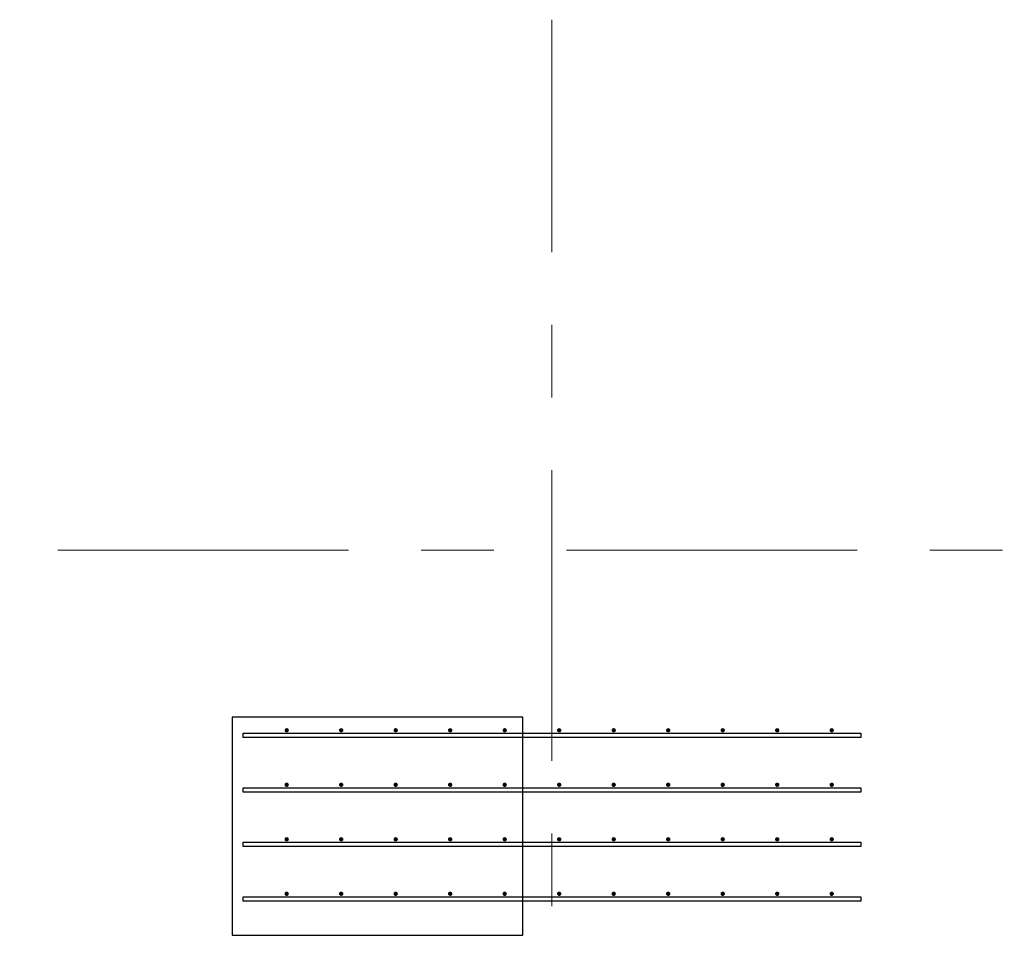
# Model space of a CAD drawing. Header units: metres. Extents: x -38 to 86, y -15 to 21.
# Tile 26 of 102: x 23.22 to 24.57, y 6.87 to 8.13. Entities that reach past the tile are written whole.
import ezdxf

# ---------------------------------------------------------------- set-up
doc = ezdxf.new("R2010")
doc.units = ezdxf.units.M
doc.linetypes.add('______11', pattern=[0.5, 0.4, -0.05, 0, -0.05])
doc.linetypes.add('______5', pattern=[1.1, 0.8, -0.1, 0.1, -0.1])
for name, color, linetype, lineweight in [('XR$2$Осевая линия (1)', 7, '______5', 13), ('XR$3$Арматурный каркас 01', 4, 'Continuous', 35), ('XR$3$Перекрытие (1)', 7, 'Continuous', 35)]:
    doc.layers.add(name, color=color, linetype=linetype, lineweight=lineweight)

msp = doc.modelspace()

# ---------------------------------------------------------------- hatches: boundary and pattern name
at = {"layer": 'XR$3$Арматурный каркас 01', "linetype": 'Continuous', "lineweight": 50, "transparency": 33554687}
for points in [[(23.588, 7.1522), (23.5878, 7.1534), (23.5871, 7.1544), (23.5861, 7.155), (23.585, 7.1552), (23.5839, 7.155), (23.5829, 7.1544), (23.5822, 7.1534), (23.582, 7.1522), (23.5822, 7.1511), (23.5829, 7.1501), (23.5839, 7.1495), (23.585, 7.1492), (23.5861, 7.1495), (23.5871, 7.1501), (23.5878, 7.1511)], [(23.663, 7.1522), (23.6628, 7.1534), (23.6621, 7.1544), (23.6611, 7.155), (23.66, 7.1552), (23.6589, 7.155), (23.6579, 7.1544), (23.6572, 7.1534), (23.657, 7.1522), (23.6572, 7.1511), (23.6579, 7.1501), (23.6589, 7.1495), (23.66, 7.1492), (23.6611, 7.1495), (23.6621, 7.1501), (23.6628, 7.1511)], [(23.738, 7.1522), (23.7378, 7.1534), (23.7371, 7.1544), (23.7361, 7.155), (23.735, 7.1552), (23.7339, 7.155), (23.7329, 7.1544), (23.7322, 7.1534), (23.732, 7.1522), (23.7322, 7.1511), (23.7329, 7.1501), (23.7339, 7.1495), (23.735, 7.1492), (23.7361, 7.1495), (23.7371, 7.1501), (23.7378, 7.1511)], [(23.813, 7.1522), (23.8128, 7.1534), (23.8121, 7.1544), (23.8111, 7.155), (23.81, 7.1552), (23.8089, 7.155), (23.8079, 7.1544), (23.8072, 7.1534), (23.807, 7.1522), (23.8072, 7.1511), (23.8079, 7.1501), (23.8089, 7.1495), (23.81, 7.1492), (23.8111, 7.1495), (23.8121, 7.1501), (23.8128, 7.1511)], [(23.888, 7.1522), (23.8878, 7.1534), (23.8871, 7.1544), (23.8861, 7.155), (23.885, 7.1552), (23.8839, 7.155), (23.8829, 7.1544), (23.8822, 7.1534), (23.882, 7.1522), (23.8822, 7.1511), (23.8829, 7.1501), (23.8839, 7.1495), (23.885, 7.1492), (23.8861, 7.1495), (23.8871, 7.1501), (23.8878, 7.1511)], [(23.963, 7.1522), (23.9628, 7.1534), (23.9621, 7.1544), (23.9611, 7.155), (23.96, 7.1552), (23.9589, 7.155), (23.9579, 7.1544), (23.9572, 7.1534), (23.957, 7.1522), (23.9572, 7.1511), (23.9579, 7.1501), (23.9589, 7.1495), (23.96, 7.1492), (23.9611, 7.1495), (23.9621, 7.1501), (23.9628, 7.1511)], [(24.038, 7.1522), (24.0378, 7.1534), (24.0371, 7.1544), (24.0361, 7.155), (24.035, 7.1552), (24.0339, 7.155), (24.0329, 7.1544), (24.0322, 7.1534), (24.032, 7.1522), (24.0322, 7.1511), (24.0329, 7.1501), (24.0339, 7.1495), (24.035, 7.1492), (24.0361, 7.1495), (24.0371, 7.1501), (24.0378, 7.1511)], [(24.113, 7.1522), (24.1128, 7.1534), (24.1121, 7.1544), (24.1111, 7.155), (24.11, 7.1552), (24.1089, 7.155), (24.1079, 7.1544), (24.1072, 7.1534), (24.107, 7.1522), (24.1072, 7.1511), (24.1079, 7.1501), (24.1089, 7.1495), (24.11, 7.1492), (24.1111, 7.1495), (24.1121, 7.1501), (24.1128, 7.1511)], [(24.188, 7.1522), (24.1878, 7.1534), (24.1871, 7.1544), (24.1861, 7.155), (24.185, 7.1552), (24.1839, 7.155), (24.1829, 7.1544), (24.1822, 7.1534), (24.182, 7.1522), (24.1822, 7.1511), (24.1829, 7.1501), (24.1839, 7.1495), (24.185, 7.1492), (24.1861, 7.1495), (24.1871, 7.1501), (24.1878, 7.1511)], [(24.263, 7.1522), (24.2628, 7.1534), (24.2621, 7.1544), (24.2611, 7.155), (24.26, 7.1552), (24.2589, 7.155), (24.2579, 7.1544), (24.2572, 7.1534), (24.257, 7.1522), (24.2572, 7.1511), (24.2579, 7.1501), (24.2589, 7.1495), (24.26, 7.1492), (24.2611, 7.1495), (24.2621, 7.1501), (24.2628, 7.1511)], [(24.338, 7.1522), (24.3378, 7.1534), (24.3371, 7.1544), (24.3361, 7.155), (24.335, 7.1552), (24.3339, 7.155), (24.3329, 7.1544), (24.3322, 7.1534), (24.332, 7.1522), (24.3322, 7.1511), (24.3329, 7.1501), (24.3339, 7.1495), (24.335, 7.1492), (24.3361, 7.1495), (24.3371, 7.1501), (24.3378, 7.1511)], [(23.588, 7.0772), (23.5878, 7.0784), (23.5871, 7.0794), (23.5861, 7.08), (23.585, 7.0802), (23.5839, 7.08), (23.5829, 7.0794), (23.5822, 7.0784), (23.582, 7.0772), (23.5822, 7.0761), (23.5829, 7.0751), (23.5839, 7.0745), (23.585, 7.0742), (23.5861, 7.0745), (23.5871, 7.0751), (23.5878, 7.0761)], [(23.663, 7.0772), (23.6628, 7.0784), (23.6621, 7.0794), (23.6611, 7.08), (23.66, 7.0802), (23.6589, 7.08), (23.6579, 7.0794), (23.6572, 7.0784), (23.657, 7.0772), (23.6572, 7.0761), (23.6579, 7.0751), (23.6589, 7.0745), (23.66, 7.0742), (23.6611, 7.0745), (23.6621, 7.0751), (23.6628, 7.0761)], [(23.738, 7.0772), (23.7378, 7.0784), (23.7371, 7.0794), (23.7361, 7.08), (23.735, 7.0802), (23.7339, 7.08), (23.7329, 7.0794), (23.7322, 7.0784), (23.732, 7.0772), (23.7322, 7.0761), (23.7329, 7.0751), (23.7339, 7.0745), (23.735, 7.0742), (23.7361, 7.0745), (23.7371, 7.0751), (23.7378, 7.0761)], [(23.813, 7.0772), (23.8128, 7.0784), (23.8121, 7.0794), (23.8111, 7.08), (23.81, 7.0802), (23.8089, 7.08), (23.8079, 7.0794), (23.8072, 7.0784), (23.807, 7.0772), (23.8072, 7.0761), (23.8079, 7.0751), (23.8089, 7.0745), (23.81, 7.0742), (23.8111, 7.0745), (23.8121, 7.0751), (23.8128, 7.0761)], [(23.888, 7.0772), (23.8878, 7.0784), (23.8871, 7.0794), (23.8861, 7.08), (23.885, 7.0802), (23.8839, 7.08), (23.8829, 7.0794), (23.8822, 7.0784), (23.882, 7.0772), (23.8822, 7.0761), (23.8829, 7.0751), (23.8839, 7.0745), (23.885, 7.0742), (23.8861, 7.0745), (23.8871, 7.0751), (23.8878, 7.0761)], [(23.963, 7.0772), (23.9628, 7.0784), (23.9621, 7.0794), (23.9611, 7.08), (23.96, 7.0802), (23.9589, 7.08), (23.9579, 7.0794), (23.9572, 7.0784), (23.957, 7.0772), (23.9572, 7.0761), (23.9579, 7.0751), (23.9589, 7.0745), (23.96, 7.0742), (23.9611, 7.0745), (23.9621, 7.0751), (23.9628, 7.0761)], [(24.038, 7.0772), (24.0378, 7.0784), (24.0371, 7.0794), (24.0361, 7.08), (24.035, 7.0802), (24.0339, 7.08), (24.0329, 7.0794), (24.0322, 7.0784), (24.032, 7.0772), (24.0322, 7.0761), (24.0329, 7.0751), (24.0339, 7.0745), (24.035, 7.0742), (24.0361, 7.0745), (24.0371, 7.0751), (24.0378, 7.0761)], [(24.113, 7.0772), (24.1128, 7.0784), (24.1121, 7.0794), (24.1111, 7.08), (24.11, 7.0802), (24.1089, 7.08), (24.1079, 7.0794), (24.1072, 7.0784), (24.107, 7.0772), (24.1072, 7.0761), (24.1079, 7.0751), (24.1089, 7.0745), (24.11, 7.0742), (24.1111, 7.0745), (24.1121, 7.0751), (24.1128, 7.0761)], [(24.188, 7.0772), (24.1878, 7.0784), (24.1871, 7.0794), (24.1861, 7.08), (24.185, 7.0802), (24.1839, 7.08), (24.1829, 7.0794), (24.1822, 7.0784), (24.182, 7.0772), (24.1822, 7.0761), (24.1829, 7.0751), (24.1839, 7.0745), (24.185, 7.0742), (24.1861, 7.0745), (24.1871, 7.0751), (24.1878, 7.0761)], [(24.263, 7.0772), (24.2628, 7.0784), (24.2621, 7.0794), (24.2611, 7.08), (24.26, 7.0802), (24.2589, 7.08), (24.2579, 7.0794), (24.2572, 7.0784), (24.257, 7.0772), (24.2572, 7.0761), (24.2579, 7.0751), (24.2589, 7.0745), (24.26, 7.0742), (24.2611, 7.0745), (24.2621, 7.0751), (24.2628, 7.0761)], [(24.338, 7.0772), (24.3378, 7.0784), (24.3371, 7.0794), (24.3361, 7.08), (24.335, 7.0802), (24.3339, 7.08), (24.3329, 7.0794), (24.3322, 7.0784), (24.332, 7.0772), (24.3322, 7.0761), (24.3329, 7.0751), (24.3339, 7.0745), (24.335, 7.0742), (24.3361, 7.0745), (24.3371, 7.0751), (24.3378, 7.0761)], [(23.588, 7.0022), (23.5878, 7.0034), (23.5871, 7.0044), (23.5861, 7.005), (23.585, 7.0052), (23.5839, 7.005), (23.5829, 7.0044), (23.5822, 7.0034), (23.582, 7.0022), (23.5822, 7.0011), (23.5829, 7.0001), (23.5839, 6.9995), (23.585, 6.9992), (23.5861, 6.9995), (23.5871, 7.0001), (23.5878, 7.0011)], [(23.663, 7.0022), (23.6628, 7.0034), (23.6621, 7.0044), (23.6611, 7.005), (23.66, 7.0052), (23.6589, 7.005), (23.6579, 7.0044), (23.6572, 7.0034), (23.657, 7.0022), (23.6572, 7.0011), (23.6579, 7.0001), (23.6589, 6.9995), (23.66, 6.9992), (23.6611, 6.9995), (23.6621, 7.0001), (23.6628, 7.0011)], [(23.738, 7.0022), (23.7378, 7.0034), (23.7371, 7.0044), (23.7361, 7.005), (23.735, 7.0052), (23.7339, 7.005), (23.7329, 7.0044), (23.7322, 7.0034), (23.732, 7.0022), (23.7322, 7.0011), (23.7329, 7.0001), (23.7339, 6.9995), (23.735, 6.9992), (23.7361, 6.9995), (23.7371, 7.0001), (23.7378, 7.0011)], [(23.813, 7.0022), (23.8128, 7.0034), (23.8121, 7.0044), (23.8111, 7.005), (23.81, 7.0052), (23.8089, 7.005), (23.8079, 7.0044), (23.8072, 7.0034), (23.807, 7.0022), (23.8072, 7.0011), (23.8079, 7.0001), (23.8089, 6.9995), (23.81, 6.9992), (23.8111, 6.9995), (23.8121, 7.0001), (23.8128, 7.0011)], [(23.888, 7.0022), (23.8878, 7.0034), (23.8871, 7.0044), (23.8861, 7.005), (23.885, 7.0052), (23.8839, 7.005), (23.8829, 7.0044), (23.8822, 7.0034), (23.882, 7.0022), (23.8822, 7.0011), (23.8829, 7.0001), (23.8839, 6.9995), (23.885, 6.9992), (23.8861, 6.9995), (23.8871, 7.0001), (23.8878, 7.0011)], [(23.963, 7.0022), (23.9628, 7.0034), (23.9621, 7.0044), (23.9611, 7.005), (23.96, 7.0052), (23.9589, 7.005), (23.9579, 7.0044), (23.9572, 7.0034), (23.957, 7.0022), (23.9572, 7.0011), (23.9579, 7.0001), (23.9589, 6.9995), (23.96, 6.9992), (23.9611, 6.9995), (23.9621, 7.0001), (23.9628, 7.0011)], [(24.038, 7.0022), (24.0378, 7.0034), (24.0371, 7.0044), (24.0361, 7.005), (24.035, 7.0052), (24.0339, 7.005), (24.0329, 7.0044), (24.0322, 7.0034), (24.032, 7.0022), (24.0322, 7.0011), (24.0329, 7.0001), (24.0339, 6.9995), (24.035, 6.9992), (24.0361, 6.9995), (24.0371, 7.0001), (24.0378, 7.0011)], [(24.113, 7.0022), (24.1128, 7.0034), (24.1121, 7.0044), (24.1111, 7.005), (24.11, 7.0052), (24.1089, 7.005), (24.1079, 7.0044), (24.1072, 7.0034), (24.107, 7.0022), (24.1072, 7.0011), (24.1079, 7.0001), (24.1089, 6.9995), (24.11, 6.9992), (24.1111, 6.9995), (24.1121, 7.0001), (24.1128, 7.0011)], [(24.188, 7.0022), (24.1878, 7.0034), (24.1871, 7.0044), (24.1861, 7.005), (24.185, 7.0052), (24.1839, 7.005), (24.1829, 7.0044), (24.1822, 7.0034), (24.182, 7.0022), (24.1822, 7.0011), (24.1829, 7.0001), (24.1839, 6.9995), (24.185, 6.9992), (24.1861, 6.9995), (24.1871, 7.0001), (24.1878, 7.0011)], [(24.263, 7.0022), (24.2628, 7.0034), (24.2621, 7.0044), (24.2611, 7.005), (24.26, 7.0052), (24.2589, 7.005), (24.2579, 7.0044), (24.2572, 7.0034), (24.257, 7.0022), (24.2572, 7.0011), (24.2579, 7.0001), (24.2589, 6.9995), (24.26, 6.9992), (24.2611, 6.9995), (24.2621, 7.0001), (24.2628, 7.0011)], [(24.338, 7.0022), (24.3378, 7.0034), (24.3371, 7.0044), (24.3361, 7.005), (24.335, 7.0052), (24.3339, 7.005), (24.3329, 7.0044), (24.3322, 7.0034), (24.332, 7.0022), (24.3322, 7.0011), (24.3329, 7.0001), (24.3339, 6.9995), (24.335, 6.9992), (24.3361, 6.9995), (24.3371, 7.0001), (24.3378, 7.0011)], [(23.588, 6.9272), (23.5878, 6.9284), (23.5871, 6.9294), (23.5861, 6.93), (23.585, 6.9302), (23.5839, 6.93), (23.5829, 6.9294), (23.5822, 6.9284), (23.582, 6.9272), (23.5822, 6.9261), (23.5829, 6.9251), (23.5839, 6.9245), (23.585, 6.9242), (23.5861, 6.9245), (23.5871, 6.9251), (23.5878, 6.9261)], [(23.663, 6.9272), (23.6628, 6.9284), (23.6621, 6.9294), (23.6611, 6.93), (23.66, 6.9302), (23.6589, 6.93), (23.6579, 6.9294), (23.6572, 6.9284), (23.657, 6.9272), (23.6572, 6.9261), (23.6579, 6.9251), (23.6589, 6.9245), (23.66, 6.9242), (23.6611, 6.9245), (23.6621, 6.9251), (23.6628, 6.9261)], [(23.738, 6.9272), (23.7378, 6.9284), (23.7371, 6.9294), (23.7361, 6.93), (23.735, 6.9302), (23.7339, 6.93), (23.7329, 6.9294), (23.7322, 6.9284), (23.732, 6.9272), (23.7322, 6.9261), (23.7329, 6.9251), (23.7339, 6.9245), (23.735, 6.9242), (23.7361, 6.9245), (23.7371, 6.9251), (23.7378, 6.9261)], [(23.813, 6.9272), (23.8128, 6.9284), (23.8121, 6.9294), (23.8111, 6.93), (23.81, 6.9302), (23.8089, 6.93), (23.8079, 6.9294), (23.8072, 6.9284), (23.807, 6.9272), (23.8072, 6.9261), (23.8079, 6.9251), (23.8089, 6.9245), (23.81, 6.9242), (23.8111, 6.9245), (23.8121, 6.9251), (23.8128, 6.9261)], [(23.888, 6.9272), (23.8878, 6.9284), (23.8871, 6.9294), (23.8861, 6.93), (23.885, 6.9302), (23.8839, 6.93), (23.8829, 6.9294), (23.8822, 6.9284), (23.882, 6.9272), (23.8822, 6.9261), (23.8829, 6.9251), (23.8839, 6.9245), (23.885, 6.9242), (23.8861, 6.9245), (23.8871, 6.9251), (23.8878, 6.9261)], [(23.963, 6.9272), (23.9628, 6.9284), (23.9621, 6.9294), (23.9611, 6.93), (23.96, 6.9302), (23.9589, 6.93), (23.9579, 6.9294), (23.9572, 6.9284), (23.957, 6.9272), (23.9572, 6.9261), (23.9579, 6.9251), (23.9589, 6.9245), (23.96, 6.9242), (23.9611, 6.9245), (23.9621, 6.9251), (23.9628, 6.9261)], [(24.038, 6.9272), (24.0378, 6.9284), (24.0371, 6.9294), (24.0361, 6.93), (24.035, 6.9302), (24.0339, 6.93), (24.0329, 6.9294), (24.0322, 6.9284), (24.032, 6.9272), (24.0322, 6.9261), (24.0329, 6.9251), (24.0339, 6.9245), (24.035, 6.9242), (24.0361, 6.9245), (24.0371, 6.9251), (24.0378, 6.9261)], [(24.113, 6.9272), (24.1128, 6.9284), (24.1121, 6.9294), (24.1111, 6.93), (24.11, 6.9302), (24.1089, 6.93), (24.1079, 6.9294), (24.1072, 6.9284), (24.107, 6.9272), (24.1072, 6.9261), (24.1079, 6.9251), (24.1089, 6.9245), (24.11, 6.9242), (24.1111, 6.9245), (24.1121, 6.9251), (24.1128, 6.9261)], [(24.188, 6.9272), (24.1878, 6.9284), (24.1871, 6.9294), (24.1861, 6.93), (24.185, 6.9302), (24.1839, 6.93), (24.1829, 6.9294), (24.1822, 6.9284), (24.182, 6.9272), (24.1822, 6.9261), (24.1829, 6.9251), (24.1839, 6.9245), (24.185, 6.9242), (24.1861, 6.9245), (24.1871, 6.9251), (24.1878, 6.9261)], [(24.263, 6.9272), (24.2628, 6.9284), (24.2621, 6.9294), (24.2611, 6.93), (24.26, 6.9302), (24.2589, 6.93), (24.2579, 6.9294), (24.2572, 6.9284), (24.257, 6.9272), (24.2572, 6.9261), (24.2579, 6.9251), (24.2589, 6.9245), (24.26, 6.9242), (24.2611, 6.9245), (24.2621, 6.9251), (24.2628, 6.9261)], [(24.338, 6.9272), (24.3378, 6.9284), (24.3371, 6.9294), (24.3361, 6.93), (24.335, 6.9302), (24.3339, 6.93), (24.3329, 6.9294), (24.3322, 6.9284), (24.332, 6.9272), (24.3322, 6.9261), (24.3329, 6.9251), (24.3339, 6.9245), (24.335, 6.9242), (24.3361, 6.9245), (24.3371, 6.9251), (24.3378, 6.9261)]]:
    msp.add_hatch(color=2, dxfattribs=at).paths.add_polyline_path(points)

# ---------------------------------------------------------------- linework, layer by layer
at = {"layer": 'XR$2$Осевая линия (1)', "color": 253, "linetype": '______11', "lineweight": 13, "true_color": 0xa0a0a0, "transparency": 33554687}
for p, q in [((23.95, -3.39), (23.95, 8.13)), ((-2.63, 7.4), (62.6, 7.4))]:
    msp.add_line(p, q, dxfattribs=at)
at = {"layer": 'XR$3$Арматурный каркас 01', "color": 2, "linetype": 'Continuous', "lineweight": 25, "transparency": 33554687}
for points in [[(23.525, 7.1482), (24.375, 7.1482), (24.375, 7.1422), (23.525, 7.1422), (23.525, 7.1482)], [(23.525, 7.1482), (24.375, 7.1482), (24.375, 7.1422), (23.525, 7.1422), (23.525, 7.1482)], [(23.525, 7.0732), (24.375, 7.0732), (24.375, 7.0672), (23.525, 7.0672), (23.525, 7.0732)], [(23.525, 7.0732), (24.375, 7.0732), (24.375, 7.0672), (23.525, 7.0672), (23.525, 7.0732)], [(23.525, 6.9982), (24.375, 6.9982), (24.375, 6.9922), (23.525, 6.9922), (23.525, 6.9982)], [(23.525, 6.9982), (24.375, 6.9982), (24.375, 6.9922), (23.525, 6.9922), (23.525, 6.9982)], [(23.525, 6.9232), (24.375, 6.9232), (24.375, 6.9172), (23.525, 6.9172), (23.525, 6.9232)], [(23.525, 6.9232), (24.375, 6.9232), (24.375, 6.9172), (23.525, 6.9172), (23.525, 6.9232)]]:
    msp.add_lwpolyline(points, dxfattribs=at)
at = {"layer": 'XR$3$Перекрытие (1)', "color": 7, "linetype": 'Continuous', "lineweight": 25, "transparency": 33554687}
for p, q in [((23.51, 7.1702), (23.51, 6.8702)), ((23.91, 7.1702), (23.51, 7.1702)), ((23.91, 6.8702), (23.91, 7.1702)), ((23.51, 6.8702), (23.91, 6.8702))]:
    msp.add_line(p, q, dxfattribs=at)

doc.saveas('drawing.dxf')
